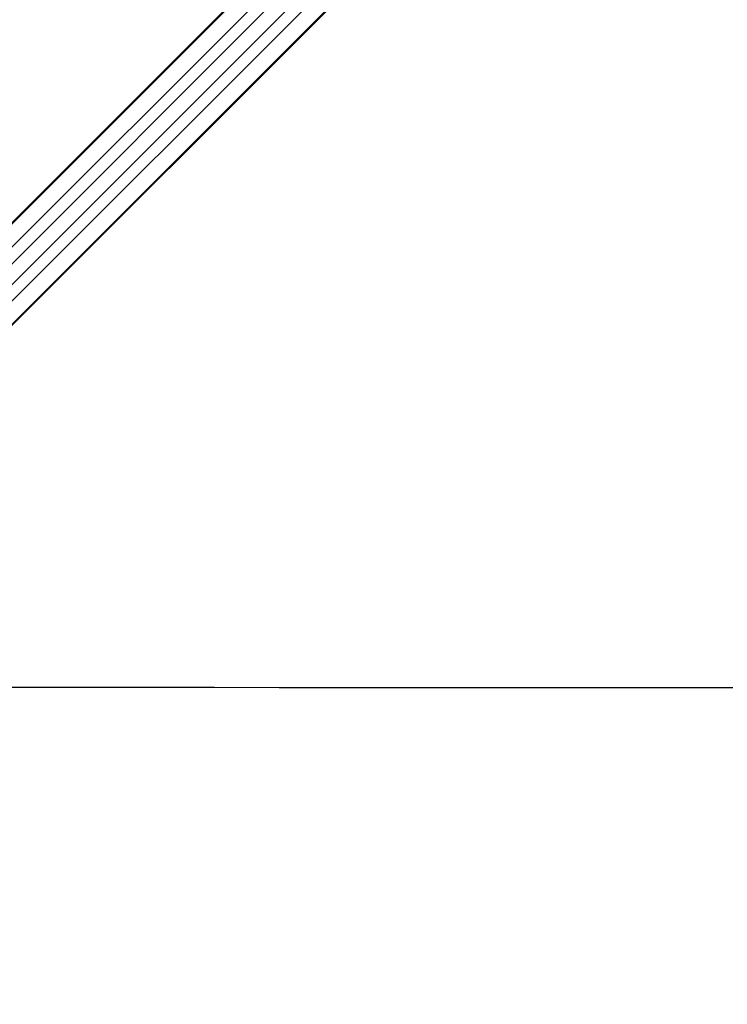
# Paper-space layout 'In Ground Anchor' of a CAD drawing. Header units: millimetres. Extents: x 38476 to 443956, y 10848 to 406945.
# Tile 38 of 71: x 109104 to 132483, y 236940 to 269483. Entities that reach past the tile are written whole.
import ezdxf

# ---------------------------------------------------------------- set-up
doc = ezdxf.new("R2010")
doc.units = ezdxf.units.MM
doc.layers.add('COMPONENT_GEOMETRY', color=7, linetype='Continuous')
doc.styles.add('SLDTEXTSTYLE1', font='TXT', dxfattribs={"width": 0.75})
doc.dimstyles.new('SLDDIMSTYLE0', dxfattribs={"dimtxt": 2500, "dimasz": 165.1, "dimexe": 0, "dimexo": 0.0625, "dimgap": 625, "dimtad": 0, "dimtih": 1, "dimtoh": 1, "dimdec": 0, "dimlfac": 0.02, "dimrnd": 1e-09, "dimzin": 12, "dimdsep": 46, "dimtxsty": 'SLDTEXTSTYLE1', "dimsah": 1, "dimcen": 0.09, "dimadec": 0, "dimazin": 3, "dimtfac": 1, "dimtdec": 0, "dimtofl": 0, "dimtmove": 0, "dimatfit": 3, "dimfxl": 1, "dimfrac": 2, "dimtolj": 1, "dimtzin": 12, "dimarcsym": 0})

# ---------------------------------------------------------------- blocks, each defined once
blk = doc.blocks.new('_D_16')
at = {"layer": 'COMPONENT_GEOMETRY', "color": 7, "ltscale": 50}
for p, q in [((240160, 319828), (240160, 202242)), ((85725, 242893), (85725, 202242)), ((85725, 202401), (159248, 202401)), ((240160, 202401), (166637, 202401))]:
    blk.add_line(p, q, dxfattribs=at)
for points in [[(85725, 202401), (85890, 202375), (85890, 202426)], [(240160, 202401), (239995, 202426), (239995, 202375)]]:
    blk.add_solid(points, dxfattribs=at)
at = {"layer": 'COMPONENT_GEOMETRY', "color": 7, "ltscale": 50, "insert": (159248, 203639), "char_height": 2500, "attachment_point": 1, "style": 'SLDTEXTSTYLE1'}
blk.add_mtext('3089', dxfattribs=at)

psp = doc.layouts.new('In Ground Anchor')

# ---------------------------------------------------------------- linework, layer by layer
at = {"color": 8, "linetype": 'Continuous', "lineweight": 25, "ltscale": 50}
for p, q in [((95194.3, 249084.3), (129929.2, 283819.1)), ((95530.4, 248656.8), (130361.3, 283487.7)), ((96424.9, 247762.3), (131255.7, 282593.1)), ((96852.4, 247426.2), (131617.2, 282191)), ((95181.7, 249096.9), (124053.4, 277968.5)), ((96865, 247413.6), (125756.2, 276304.8)), ((97290.4, 249870.5), (122287, 274867.1)), ((97638.6, 249522.3), (122635.1, 274518.9))]:
    psp.add_line(p, q, dxfattribs=at)
at = {"color": 7, "linetype": 'Continuous', "lineweight": 25, "ltscale": 50}
for p, q in [((95174.8, 249103.8), (123658.9, 277587.9)), ((102979.3, 253514.2), (125377.1, 275911.9))]:
    psp.add_line(p, q, dxfattribs=at)
at = {"color": 7, "linetype": 'Continuous', "lineweight": 25, "ltscale": 50, "flags": 128}
psp.add_lwpolyline([(97180.1, 247425.5), (98401.7, 247424.9), (100543.3, 247423.9), (102685, 247422.9), (104826.6, 247421.9), (106968.2, 247420.9), (109109.9, 247419.9), (111251.5, 247418.9), (113393.1, 247417.9), (115534.7, 247416.9), (117676.4, 247415.8), (119818, 247414.8), (121959.6, 247413.8), (124101.2, 247412.7), (126242.9, 247411.7), (128384.5, 247410.6), (130526.1, 247409.6), (132667.7, 247408.5)], dxfattribs=at)

# ---------------------------------------------------------------- dimensions: what is measured, and where the dimension line sits
at = {"layer": 'COMPONENT_GEOMETRY', "color": 7, "ltscale": 50}
dim = psp.add_linear_dim(base=(85724.7, 202400.7), p1=(240160.5, 319891.6), p2=(85724.7, 242956.6), dimstyle='SLDDIMSTYLE0', dxfattribs=at)
dim.commit()
dim.dimension.update_dxf_attribs({"geometry": '_D_16', "text_midpoint": (162942.6, 202400.7), "dimtype": 160})

doc.saveas('drawing.dxf')
